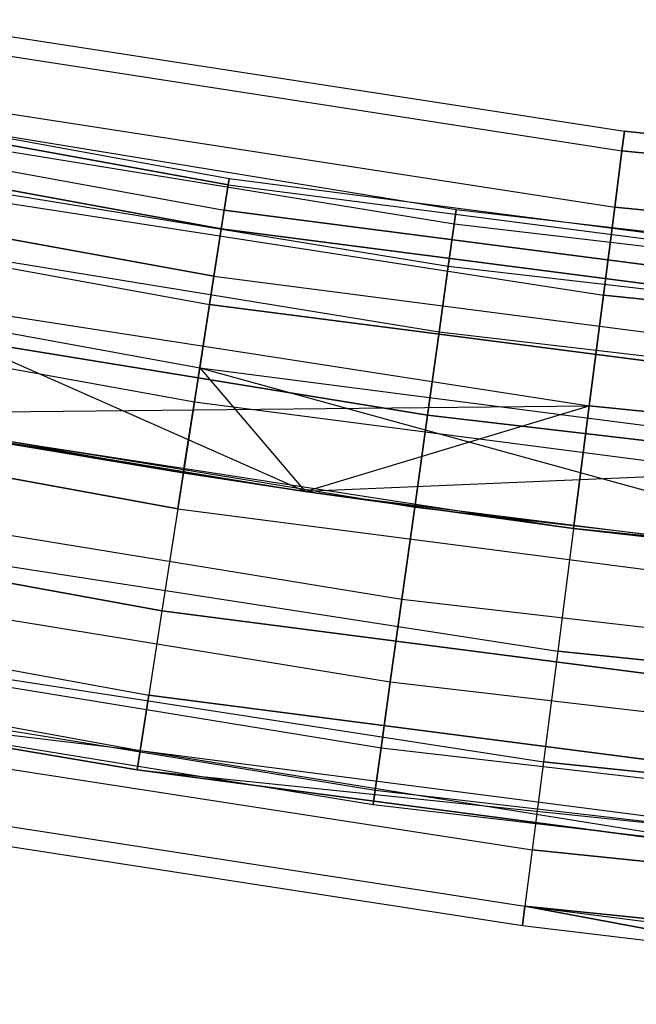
# Model space of a CAD drawing. Extents: x -135 to 135, y -135 to 135.
# Tile 88 of 207: x -12.13 to -9.05, y -75.28 to -70.36. Entities that reach past the tile are written whole.
import ezdxf

# ---------------------------------------------------------------- set-up
doc = ezdxf.new("R2010")
doc.units = 0
doc.header["$LTSCALE"] = 25.4
doc.layers.get('0').update_dxf_attribs({"linetype": 'CONTINUOUS'})

# ---------------------------------------------------------------- blocks, each defined once
blk = doc.blocks.new('SANTANA_BIURKO_A_PM_STL')
at = {"color": 0}
for p, q in [((-12.7155, -70.3603, 149), (-9.1063, -70.9177, 149)), ((-12.7155, -70.3603, 149), (-9.1063, -70.9177, 149)), ((-12.7155, -70.3603, 2), (-9.1063, -70.9177, 2)), ((-12.7155, -70.3603, 2), (-9.1063, -70.9177, 2)), ((-12.7329, -70.4566, 148.382), (-9.1187, -71.0148, 148.382)), ((-12.7329, -70.4566, 148.382), (-9.1187, -71.0148, 148.382)), ((-12.7329, -70.4566, 149.618), (-9.1187, -71.0148, 149.618)), ((-12.7329, -70.4566, 149.618), (-9.1187, -71.0148, 149.618)), ((-12.7329, -70.4566, 1.382), (-9.1187, -71.0148, 1.382)), ((-12.7329, -70.4566, 1.382), (-9.1187, -71.0148, 1.382)), ((-12.7329, -70.4566, 2.618), (-9.1187, -71.0148, 2.618)), ((-12.7329, -70.4566, 2.618), (-9.1187, -71.0148, 2.618)), ((-11.0868, -71.1854, 149.359), (-14.7367, -70.5203, 149.359)), ((-11.0868, -71.1854, 149.359), (-14.7367, -70.5203, 149.359)), ((-14.7367, -70.5203, 1.641), (-11.0868, -71.1854, 1.641)), ((-14.7367, -70.5203, 1.641), (-11.0868, -71.1854, 1.641)), ((-14.73, -70.4883, 148.8192), (-11.0818, -71.1531, 148.8192)), ((-14.73, -70.4883, 148.8192), (-11.0818, -71.1531, 148.8192)), ((-14.73, -70.4883, 2.1808), (-11.0818, -71.1531, 2.1808)), ((-14.73, -70.4883, 2.1808), (-11.0818, -71.1531, 2.1808)), ((-14.7629, -70.6458, 148.3029), (-11.1066, -71.3121, 148.3029)), ((-14.7629, -70.6458, 148.3029), (-11.1066, -71.3121, 148.3029)), ((-14.7629, -70.6458, 2.6971), (-11.1066, -71.3121, 2.6971)), ((-14.7629, -70.6458, 2.6971), (-11.1066, -71.3121, 2.6971)), ((-11.121, -71.4047, 149.8521), (-14.7821, -70.7375, 149.8521)), ((-11.121, -71.4047, 149.8521), (-14.7821, -70.7375, 149.8521)), ((-14.7821, -70.7375, 1.1479), (-11.121, -71.4047, 1.1479)), ((-14.7821, -70.7375, 1.1479), (-11.121, -71.4047, 1.1479)), ((-12.7834, -70.7361, 147.8244), (-9.1549, -71.2966, 147.8244)), ((-12.7834, -70.7361, 147.8244), (-9.1549, -71.2966, 147.8244)), ((-12.7834, -70.7361, 150.1756), (-9.1549, -71.2966, 150.1756)), ((-12.7834, -70.7361, 150.1756), (-9.1549, -71.2966, 150.1756)), ((-12.7834, -70.7361, 0.8244), (-9.1549, -71.2966, 0.8244)), ((-12.7834, -70.7361, 0.8244), (-9.1549, -71.2966, 0.8244)), ((-12.7834, -70.7361, 3.1756), (-9.1549, -71.2966, 3.1756)), ((-12.7834, -70.7361, 3.1756), (-9.1549, -71.2966, 3.1756)), ((-9.9473, -71.3096, 149), (-13.23, -70.7741, 149)), ((-9.9473, -71.3096, 149), (-13.23, -70.7741, 149)), ((-9.9473, -71.3096, 2), (-13.23, -70.7741, 2)), ((-9.9473, -71.3096, 2), (-13.23, -70.7741, 2)), ((-9.9574, -71.3823, 148.5365), (-13.2435, -70.8462, 148.5365)), ((-9.9574, -71.3823, 148.5365), (-13.2435, -70.8462, 148.5365)), ((-9.9574, -71.3823, 149.4635), (-13.2435, -70.8462, 149.4635)), ((-9.9574, -71.3823, 149.4635), (-13.2435, -70.8462, 149.4635)), ((-9.9574, -71.3823, 1.5365), (-13.2435, -70.8462, 1.5365)), ((-9.9574, -71.3823, 1.5365), (-13.2435, -70.8462, 1.5365)), ((-9.9574, -71.3823, 2.4635), (-13.2435, -70.8462, 2.4635)), ((-9.9574, -71.3823, 2.4635), (-13.2435, -70.8462, 2.4635)), ((-9.1063, -70.9177, 149), (-9.1187, -71.0148, 149.618)), ((-9.1187, -71.0148, 148.382), (-9.1063, -70.9177, 149)), ((-9.1187, -71.0148, 148.382), (-9.1063, -70.9177, 149)), ((-9.1063, -70.9177, 149), (-9.1187, -71.0148, 149.618)), ((-9.1063, -70.9177, 2), (-9.1187, -71.0148, 1.382)), ((-9.1187, -71.0148, 2.618), (-9.1063, -70.9177, 2)), ((-9.1063, -70.9177, 2), (-9.1187, -71.0148, 1.382)), ((-9.1187, -71.0148, 2.618), (-9.1063, -70.9177, 2)), ((-5.4733, -71.2902, 149), (-9.1063, -70.9177, 149)), ((-5.4733, -71.2902, 149), (-9.1063, -70.9177, 149)), ((-9.1063, -70.9177, 2), (-5.4733, -71.2902, 2)), ((-9.1063, -70.9177, 2), (-5.4733, -71.2902, 2)), ((-11.1579, -71.6416, 147.8772), (-14.8311, -70.9722, 147.8772)), ((-11.1579, -71.6416, 147.8772), (-14.8311, -70.9722, 147.8772)), ((-14.8311, -70.9722, 3.1228), (-11.1579, -71.6416, 3.1228)), ((-14.8311, -70.9722, 3.1228), (-11.1579, -71.6416, 3.1228)), ((-9.1187, -71.0148, 149.618), (-9.1549, -71.2966, 150.1756)), ((-9.1549, -71.2966, 147.8244), (-9.1187, -71.0148, 148.382)), ((-9.1549, -71.2966, 147.8244), (-9.1187, -71.0148, 148.382)), ((-9.1187, -71.0148, 149.618), (-9.1549, -71.2966, 150.1756)), ((-9.1187, -71.0148, 1.382), (-9.1549, -71.2966, 0.8244)), ((-9.1549, -71.2966, 3.1756), (-9.1187, -71.0148, 2.618)), ((-9.1187, -71.0148, 1.382), (-9.1549, -71.2966, 0.8244)), ((-9.1549, -71.2966, 3.1756), (-9.1187, -71.0148, 2.618)), ((-5.4808, -71.3878, 149.618), (-9.1187, -71.0148, 149.618)), ((-5.4808, -71.3878, 149.618), (-9.1187, -71.0148, 149.618)), ((-5.4808, -71.3878, 148.382), (-9.1187, -71.0148, 148.382)), ((-5.4808, -71.3878, 148.382), (-9.1187, -71.0148, 148.382)), ((-9.1187, -71.0148, 1.382), (-5.4808, -71.3878, 1.382)), ((-9.1187, -71.0148, 1.382), (-5.4808, -71.3878, 1.382)), ((-9.1187, -71.0148, 2.618), (-5.4808, -71.3878, 2.618)), ((-9.1187, -71.0148, 2.618), (-5.4808, -71.3878, 2.618)), ((-9.9868, -71.5933, 148.1183), (-13.2826, -71.0557, 148.1183)), ((-9.9868, -71.5933, 148.1183), (-13.2826, -71.0557, 148.1183)), ((-9.9868, -71.5933, 149.8817), (-13.2826, -71.0557, 149.8817)), ((-9.9868, -71.5933, 149.8817), (-13.2826, -71.0557, 149.8817)), ((-9.9868, -71.5933, 1.1183), (-13.2826, -71.0557, 1.1183)), ((-9.9868, -71.5933, 1.1183), (-13.2826, -71.0557, 1.1183)), ((-9.9868, -71.5933, 2.8817), (-13.2826, -71.0557, 2.8817)), ((-9.9868, -71.5933, 2.8817), (-13.2826, -71.0557, 2.8817)), ((-14.8603, -71.1118, 150.2345), (-11.1798, -71.7825, 150.2345)), ((-14.8603, -71.1118, 150.2345), (-11.1798, -71.7825, 150.2345)), ((-14.8603, -71.1118, 0.7655), (-11.1798, -71.7825, 0.7655)), ((-14.8603, -71.1118, 0.7655), (-11.1798, -71.7825, 0.7655)), ((-11.0818, -71.1531, 148.8192), (-11.1066, -71.3121, 148.3029)), ((-11.0818, -71.1531, 148.8192), (-11.1066, -71.3121, 148.3029)), ((-11.1066, -71.3121, 2.6971), (-11.0818, -71.1531, 2.1808)), ((-11.1066, -71.3121, 2.6971), (-11.0818, -71.1531, 2.1808)), ((-11.0868, -71.1854, 149.359), (-11.0818, -71.1531, 148.8192)), ((-11.0868, -71.1854, 149.359), (-11.0818, -71.1531, 148.8192)), ((-11.0818, -71.1531, 2.1808), (-11.0868, -71.1854, 1.641)), ((-11.0818, -71.1531, 2.1808), (-11.0868, -71.1854, 1.641)), ((-11.0818, -71.1531, 148.8192), (-7.4042, -71.6293, 148.8192)), ((-11.0818, -71.1531, 148.8192), (-7.4042, -71.6293, 148.8192)), ((-11.0818, -71.1531, 2.1808), (-7.4042, -71.6293, 2.1808)), ((-11.0818, -71.1531, 2.1808), (-7.4042, -71.6293, 2.1808)), ((-12.8621, -71.1716, 147.382), (-9.2113, -71.7355, 147.382)), ((-12.8621, -71.1716, 147.382), (-9.2113, -71.7355, 147.382)), ((-12.8621, -71.1716, 150.618), (-9.2113, -71.7355, 150.618)), ((-12.8621, -71.1716, 150.618), (-9.2113, -71.7355, 150.618)), ((-12.8621, -71.1716, 0.382), (-9.2113, -71.7355, 0.382)), ((-12.8621, -71.1716, 0.382), (-9.2113, -71.7355, 0.382)), ((-12.8621, -71.1716, 3.618), (-9.2113, -71.7355, 3.618)), ((-12.8621, -71.1716, 3.618), (-9.2113, -71.7355, 3.618)), ((-11.0868, -71.1854, 149.359), (-11.121, -71.4047, 149.8521)), ((-11.0868, -71.1854, 149.359), (-11.121, -71.4047, 149.8521)), ((-11.0868, -71.1854, 1.641), (-11.121, -71.4047, 1.1479)), ((-11.0868, -71.1854, 1.641), (-11.121, -71.4047, 1.1479)), ((-11.0868, -71.1854, 149.359), (-7.4076, -71.6618, 149.359)), ((-11.0868, -71.1854, 149.359), (-7.4076, -71.6618, 149.359)), ((-11.0868, -71.1854, 1.641), (-7.4076, -71.6618, 1.641)), ((-11.0868, -71.1854, 1.641), (-7.4076, -71.6618, 1.641)), ((-11.1579, -71.6416, 147.8772), (-11.1066, -71.3121, 148.3029)), ((-11.1579, -71.6416, 147.8772), (-11.1066, -71.3121, 148.3029)), ((-11.1579, -71.6416, 3.1228), (-11.1066, -71.3121, 2.6971)), ((-11.1579, -71.6416, 3.1228), (-11.1066, -71.3121, 2.6971)), ((-7.4208, -71.7893, 148.3029), (-11.1066, -71.3121, 148.3029)), ((-7.4208, -71.7893, 148.3029), (-11.1066, -71.3121, 148.3029)), ((-11.1066, -71.3121, 2.6971), (-7.4208, -71.7893, 2.6971)), ((-11.1066, -71.3121, 2.6971), (-7.4208, -71.7893, 2.6971)), ((-9.9574, -71.3823, 148.5365), (-9.9473, -71.3096, 149)), ((-9.9473, -71.3096, 149), (-9.9574, -71.3823, 149.4635)), ((-9.9574, -71.3823, 148.5365), (-9.9473, -71.3096, 149)), ((-9.9473, -71.3096, 149), (-9.9574, -71.3823, 149.4635)), ((-9.9574, -71.3823, 1.5365), (-9.9473, -71.3096, 2)), ((-9.9473, -71.3096, 2), (-9.9574, -71.3823, 2.4635)), ((-9.9574, -71.3823, 1.5365), (-9.9473, -71.3096, 2)), ((-9.9473, -71.3096, 2), (-9.9574, -71.3823, 2.4635)), ((-6.6433, -71.6929, 149), (-9.9473, -71.3096, 149)), ((-6.6433, -71.6929, 149), (-9.9473, -71.3096, 149)), ((-6.6433, -71.6929, 2), (-9.9473, -71.3096, 2)), ((-6.6433, -71.6929, 2), (-9.9473, -71.3096, 2)), ((-9.1549, -71.2966, 150.1756), (-9.2113, -71.7355, 150.618)), ((-9.2113, -71.7355, 147.382), (-9.1549, -71.2966, 147.8244)), ((-9.2113, -71.7355, 147.382), (-9.1549, -71.2966, 147.8244)), ((-9.1549, -71.2966, 150.1756), (-9.2113, -71.7355, 150.618)), ((-9.1549, -71.2966, 0.8244), (-9.2113, -71.7355, 0.382)), ((-9.2113, -71.7355, 3.618), (-9.1549, -71.2966, 3.1756)), ((-9.1549, -71.2966, 0.8244), (-9.2113, -71.7355, 0.382)), ((-9.2113, -71.7355, 3.618), (-9.1549, -71.2966, 3.1756)), ((-5.5025, -71.671, 150.1756), (-9.1549, -71.2966, 150.1756)), ((-5.5025, -71.671, 150.1756), (-9.1549, -71.2966, 150.1756)), ((-5.5025, -71.671, 147.8244), (-9.1549, -71.2966, 147.8244)), ((-5.5025, -71.671, 147.8244), (-9.1549, -71.2966, 147.8244)), ((-9.1549, -71.2966, 0.8244), (-5.5025, -71.671, 0.8244)), ((-9.1549, -71.2966, 0.8244), (-5.5025, -71.671, 0.8244)), ((-9.1549, -71.2966, 3.1756), (-5.5025, -71.671, 3.1756)), ((-9.1549, -71.2966, 3.1756), (-5.5025, -71.671, 3.1756)), ((-10.0327, -71.9219, 150.2135), (-13.3436, -71.3819, 150.2135)), ((-10.0327, -71.9219, 147.7865), (-13.3436, -71.3819, 147.7865)), ((-10.0327, -71.9219, 147.7865), (-13.3436, -71.3819, 147.7865)), ((-10.0327, -71.9219, 150.2135), (-13.3436, -71.3819, 150.2135)), ((-10.0327, -71.9219, 3.2135), (-13.3436, -71.3819, 3.2135)), ((-10.0327, -71.9219, 0.7865), (-13.3436, -71.3819, 0.7865)), ((-10.0327, -71.9219, 0.7865), (-13.3436, -71.3819, 0.7865)), ((-10.0327, -71.9219, 3.2135), (-13.3436, -71.3819, 3.2135)), ((-11.121, -71.4047, 149.8521), (-11.1798, -71.7825, 150.2345)), ((-11.121, -71.4047, 149.8521), (-11.1798, -71.7825, 150.2345)), ((-11.121, -71.4047, 1.1479), (-11.1798, -71.7825, 0.7655)), ((-11.121, -71.4047, 1.1479), (-11.1798, -71.7825, 0.7655)), ((-7.4304, -71.8825, 149.8521), (-11.121, -71.4047, 149.8521)), ((-7.4304, -71.8825, 149.8521), (-11.121, -71.4047, 149.8521)), ((-11.121, -71.4047, 1.1479), (-7.4304, -71.8825, 1.1479)), ((-11.121, -71.4047, 1.1479), (-7.4304, -71.8825, 1.1479)), ((-9.9868, -71.5933, 148.1183), (-9.9574, -71.3823, 148.5365)), ((-9.9868, -71.5933, 148.1183), (-9.9574, -71.3823, 148.5365)), ((-9.9574, -71.3823, 149.4635), (-9.9868, -71.5933, 149.8817)), ((-9.9574, -71.3823, 149.4635), (-9.9868, -71.5933, 149.8817)), ((-9.9868, -71.5933, 1.1183), (-9.9574, -71.3823, 1.5365)), ((-9.9868, -71.5933, 1.1183), (-9.9574, -71.3823, 1.5365)), ((-9.9574, -71.3823, 2.4635), (-9.9868, -71.5933, 2.8817)), ((-9.9574, -71.3823, 2.4635), (-9.9868, -71.5933, 2.8817)), ((-6.6501, -71.766, 148.5365), (-9.9574, -71.3823, 148.5365)), ((-6.6501, -71.766, 148.5365), (-9.9574, -71.3823, 148.5365)), ((-6.6501, -71.766, 149.4635), (-9.9574, -71.3823, 149.4635)), ((-6.6501, -71.766, 149.4635), (-9.9574, -71.3823, 149.4635)), ((-6.6501, -71.766, 1.5365), (-9.9574, -71.3823, 1.5365)), ((-6.6501, -71.766, 1.5365), (-9.9574, -71.3823, 1.5365)), ((-6.6501, -71.766, 2.4635), (-9.9574, -71.3823, 2.4635)), ((-6.6501, -71.766, 2.4635), (-9.9574, -71.3823, 2.4635)), ((-14.9258, -71.4252, 147.5975), (-11.2291, -72.0989, 147.5975)), ((-14.9258, -71.4252, 147.5975), (-11.2291, -72.0989, 147.5975)), ((-14.9258, -71.4252, 3.4025), (-11.2291, -72.0989, 3.4025)), ((-14.9258, -71.4252, 3.4025), (-11.2291, -72.0989, 3.4025)), ((-14.9611, -71.5945, 150.4564), (-11.2557, -72.2698, 150.4564)), ((-14.9611, -71.5945, 150.4564), (-11.2557, -72.2698, 150.4564)), ((-14.9611, -71.5945, 0.5436), (-11.2557, -72.2698, 0.5436)), ((-14.9611, -71.5945, 0.5436), (-11.2557, -72.2698, 0.5436)), ((-10.0327, -71.9219, 147.7865), (-9.9868, -71.5933, 148.1183)), ((-10.0327, -71.9219, 147.7865), (-9.9868, -71.5933, 148.1183)), ((-9.9868, -71.5933, 149.8817), (-10.0327, -71.9219, 150.2135)), ((-9.9868, -71.5933, 149.8817), (-10.0327, -71.9219, 150.2135)), ((-10.0327, -71.9219, 0.7865), (-9.9868, -71.5933, 1.1183)), ((-10.0327, -71.9219, 0.7865), (-9.9868, -71.5933, 1.1183)), ((-9.9868, -71.5933, 2.8817), (-10.0327, -71.9219, 3.2135)), ((-9.9868, -71.5933, 2.8817), (-10.0327, -71.9219, 3.2135)), ((-6.6698, -71.9781, 148.1183), (-9.9868, -71.5933, 148.1183)), ((-6.6698, -71.9781, 148.1183), (-9.9868, -71.5933, 148.1183)), ((-6.6698, -71.9781, 149.8817), (-9.9868, -71.5933, 149.8817)), ((-6.6698, -71.9781, 149.8817), (-9.9868, -71.5933, 149.8817)), ((-6.6698, -71.9781, 1.1183), (-9.9868, -71.5933, 1.1183)), ((-6.6698, -71.9781, 1.1183), (-9.9868, -71.5933, 1.1183)), ((-6.6698, -71.9781, 2.8817), (-9.9868, -71.5933, 2.8817)), ((-6.6698, -71.9781, 2.8817), (-9.9868, -71.5933, 2.8817)), ((-11.1579, -71.6416, 147.8772), (-11.2291, -72.0989, 147.5975)), ((-11.1579, -71.6416, 147.8772), (-11.2291, -72.0989, 147.5975)), ((-11.2291, -72.0989, 3.4025), (-11.1579, -71.6416, 3.1228)), ((-11.2291, -72.0989, 3.4025), (-11.1579, -71.6416, 3.1228)), ((-11.1579, -71.6416, 147.8772), (-7.4551, -72.121, 147.8772)), ((-11.1579, -71.6416, 147.8772), (-7.4551, -72.121, 147.8772)), ((-11.1579, -71.6416, 3.1228), (-7.4551, -72.121, 3.1228)), ((-11.1579, -71.6416, 3.1228), (-7.4551, -72.121, 3.1228)), ((-10.7017, -72.7167, 147), (-12.9612, -71.7202, 147.0979)), ((-12.9612, -71.7202, 147.0979), (-9.2823, -72.2885, 147.0979)), ((-12.9612, -71.7202, 147.0979), (-9.2823, -72.2885, 147.0979)), ((-12.9612, -71.7202, 150.9021), (-9.2823, -72.2885, 150.9021)), ((-12.9612, -71.7202, 150.9021), (-9.2823, -72.2885, 150.9021)), ((-10.7017, -72.7167, 147), (-12.9612, -71.7202, 147.0979)), ((-12.9612, -71.7202, 0.0979), (-9.2823, -72.2885, 0.0979)), ((-12.9612, -71.7202, 0.0979), (-9.2823, -72.2885, 0.0979)), ((-12.9612, -71.7202, 3.9021), (-9.2823, -72.2885, 3.9021)), ((-12.9612, -71.7202, 3.9021), (-9.2823, -72.2885, 3.9021)), ((-9.2113, -71.7355, 150.618), (-9.2823, -72.2885, 150.9021)), ((-9.2823, -72.2885, 147.0979), (-9.2113, -71.7355, 147.382)), ((-9.2823, -72.2885, 147.0979), (-9.2113, -71.7355, 147.382)), ((-9.2113, -71.7355, 150.618), (-9.2823, -72.2885, 150.9021)), ((-9.2113, -71.7355, 0.382), (-9.2823, -72.2885, 0.0979)), ((-9.2823, -72.2885, 3.9021), (-9.2113, -71.7355, 3.618)), ((-9.2113, -71.7355, 0.382), (-9.2823, -72.2885, 0.0979)), ((-9.2823, -72.2885, 3.9021), (-9.2113, -71.7355, 3.618)), ((-5.5364, -72.1122, 150.618), (-9.2113, -71.7355, 150.618)), ((-5.5364, -72.1122, 150.618), (-9.2113, -71.7355, 150.618)), ((-5.5364, -72.1122, 147.382), (-9.2113, -71.7355, 147.382)), ((-5.5364, -72.1122, 147.382), (-9.2113, -71.7355, 147.382)), ((-9.2113, -71.7355, 0.382), (-5.5364, -72.1122, 0.382)), ((-9.2113, -71.7355, 0.382), (-5.5364, -72.1122, 0.382)), ((-9.2113, -71.7355, 3.618), (-5.5364, -72.1122, 3.618)), ((-9.2113, -71.7355, 3.618), (-5.5364, -72.1122, 3.618)), ((-13.4204, -71.7929, 150.4266), (-10.0905, -72.3361, 150.4266)), ((-13.4204, -71.7929, 150.4266), (-10.0905, -72.3361, 150.4266)), ((-10.0905, -72.3361, 147.5734), (-13.4204, -71.7929, 147.5734)), ((-10.0905, -72.3361, 147.5734), (-13.4204, -71.7929, 147.5734)), ((-13.4204, -71.7929, 3.4266), (-10.0905, -72.3361, 3.4266)), ((-13.4204, -71.7929, 3.4266), (-10.0905, -72.3361, 3.4266)), ((-10.0905, -72.3361, 0.5734), (-13.4204, -71.7929, 0.5734)), ((-10.0905, -72.3361, 0.5734), (-13.4204, -71.7929, 0.5734)), ((-11.2557, -72.2698, 150.4564), (-11.1798, -71.7825, 150.2345)), ((-11.2557, -72.2698, 150.4564), (-11.1798, -71.7825, 150.2345)), ((-11.1798, -71.7825, 0.7655), (-11.2557, -72.2698, 0.5436)), ((-11.1798, -71.7825, 0.7655), (-11.2557, -72.2698, 0.5436)), ((-7.4697, -72.2629, 150.2345), (-11.1798, -71.7825, 150.2345)), ((-7.4697, -72.2629, 150.2345), (-11.1798, -71.7825, 150.2345)), ((-11.1798, -71.7825, 0.7655), (-7.4697, -72.2629, 0.7655)), ((-11.1798, -71.7825, 0.7655), (-7.4697, -72.2629, 0.7655)), ((-15.0346, -71.9459, 147.5), (-11.311, -72.6245, 147.5)), ((-15.0346, -71.9459, 147.5), (-11.311, -72.6245, 147.5)), ((-15.0346, -71.9459, 3.5), (-11.311, -72.6245, 3.5)), ((-15.0346, -71.9459, 3.5), (-11.311, -72.6245, 3.5)), ((-10.0327, -71.9219, 150.2135), (-10.0905, -72.3361, 150.4266)), ((-10.0905, -72.3361, 147.5734), (-10.0327, -71.9219, 147.7865)), ((-10.0905, -72.3361, 147.5734), (-10.0327, -71.9219, 147.7865)), ((-10.0327, -71.9219, 150.2135), (-10.0905, -72.3361, 150.4266)), ((-10.0327, -71.9219, 3.2135), (-10.0905, -72.3361, 3.4266)), ((-10.0905, -72.3361, 0.5734), (-10.0327, -71.9219, 0.7865)), ((-10.0905, -72.3361, 0.5734), (-10.0327, -71.9219, 0.7865)), ((-10.0327, -71.9219, 3.2135), (-10.0905, -72.3361, 3.4266)), ((-6.7004, -72.3085, 147.7865), (-10.0327, -71.9219, 147.7865)), ((-6.7004, -72.3085, 147.7865), (-10.0327, -71.9219, 147.7865)), ((-6.7004, -72.3085, 150.2135), (-10.0327, -71.9219, 150.2135)), ((-6.7004, -72.3085, 150.2135), (-10.0327, -71.9219, 150.2135)), ((-6.7004, -72.3085, 0.7865), (-10.0327, -71.9219, 0.7865)), ((-6.7004, -72.3085, 0.7865), (-10.0327, -71.9219, 0.7865)), ((-6.7004, -72.3085, 3.2135), (-10.0327, -71.9219, 3.2135)), ((-6.7004, -72.3085, 3.2135), (-10.0327, -71.9219, 3.2135)), ((-11.311, -72.6245, 147.5), (-11.2291, -72.0989, 147.5975)), ((-11.311, -72.6245, 147.5), (-11.2291, -72.0989, 147.5975)), ((-11.311, -72.6245, 3.5), (-11.2291, -72.0989, 3.4025)), ((-11.311, -72.6245, 3.5), (-11.2291, -72.0989, 3.4025)), ((-11.2291, -72.0989, 147.5975), (-7.5027, -72.5814, 147.5975)), ((-11.2291, -72.0989, 147.5975), (-7.5027, -72.5814, 147.5975)), ((-11.2291, -72.0989, 147.5975), (-10.7017, -72.7167, 147.5)), ((-11.2291, -72.0989, 147.5975), (-10.7017, -72.7167, 147.5)), ((-11.2291, -72.0989, 3.4025), (-10.7017, -72.7167, 3.5)), ((-11.2291, -72.0989, 3.4025), (-10.7017, -72.7167, 3.5)), ((-11.2291, -72.0989, 3.4025), (-7.5573, -73.1104, 3.5)), ((-11.2291, -72.0989, 3.4025), (-7.5573, -73.1104, 3.5)), ((-11.2291, -72.0989, 3.4025), (-7.5027, -72.5814, 3.4025)), ((-11.2291, -72.0989, 3.4025), (-7.5027, -72.5814, 3.4025)), ((-11.3388, -72.8031, 150.4891), (-15.0716, -72.1229, 150.4891)), ((-11.3388, -72.8031, 150.4891), (-15.0716, -72.1229, 150.4891)), ((-15.0716, -72.1229, 0.5109), (-11.3388, -72.8031, 0.5109)), ((-15.0716, -72.1229, 0.5109), (-11.3388, -72.8031, 0.5109)), ((-13.5056, -72.2485, 150.5), (-10.1545, -72.7952, 150.5)), ((-13.5056, -72.2485, 150.5), (-10.1545, -72.7952, 150.5)), ((-13.5056, -72.2485, 147.5), (-10.1545, -72.7952, 147.5)), ((-13.5056, -72.2485, 147.5), (-10.1545, -72.7952, 147.5)), ((-13.5056, -72.2485, 3.5), (-10.1545, -72.7952, 3.5)), ((-13.5056, -72.2485, 3.5), (-10.1545, -72.7952, 3.5)), ((-13.5056, -72.2485, 0.5), (-10.1545, -72.7952, 0.5)), ((-13.5056, -72.2485, 0.5), (-10.1545, -72.7952, 0.5)), ((-13.0712, -72.3284, 4), (-9.2823, -72.2885, 3.9021)), ((-13.0712, -72.3284, 4), (-9.2823, -72.2885, 3.9021)), ((-11.3388, -72.8031, 150.4891), (-11.2557, -72.2698, 150.4564)), ((-11.3388, -72.8031, 150.4891), (-11.2557, -72.2698, 150.4564)), ((-11.2557, -72.2698, 0.5436), (-11.3388, -72.8031, 0.5109)), ((-11.2557, -72.2698, 0.5436), (-11.3388, -72.8031, 0.5109)), ((-11.2557, -72.2698, 150.4564), (-7.5204, -72.7534, 150.4564)), ((-11.2557, -72.2698, 150.4564), (-7.5204, -72.7534, 150.4564)), ((-11.2557, -72.2698, 0.5436), (-7.5204, -72.7534, 0.5436)), ((-11.2557, -72.2698, 0.5436), (-7.5204, -72.7534, 0.5436)), ((-10.7017, -72.7167, 147), (-9.2823, -72.2885, 147.0979)), ((-10.7017, -72.7167, 147), (-9.2823, -72.2885, 147.0979)), ((-10.7017, -72.7167, 4), (-9.2823, -72.2885, 3.9021)), ((-10.7017, -72.7167, 4), (-9.2823, -72.2885, 3.9021)), ((-9.2823, -72.2885, 150.9021), (-9.361, -72.9015, 151)), ((-9.361, -72.9015, 147), (-9.2823, -72.2885, 147.0979)), ((-9.361, -72.9015, 147), (-9.2823, -72.2885, 147.0979)), ((-9.2823, -72.2885, 150.9021), (-9.361, -72.9015, 151)), ((-9.2823, -72.2885, 0.0979), (-9.361, -72.9015, 0)), ((-9.2823, -72.2885, 0.0979), (-9.361, -72.9015, 0)), ((-9.2823, -72.2885, 3.9021), (-9.361, -72.9015, 4)), ((-9.2823, -72.2885, 3.9021), (-9.361, -72.9015, 4)), ((-5.5791, -72.6681, 150.9021), (-9.2823, -72.2885, 150.9021)), ((-5.5791, -72.6681, 150.9021), (-9.2823, -72.2885, 150.9021)), ((-5.5791, -72.6681, 147.0979), (-9.2823, -72.2885, 147.0979)), ((-5.5791, -72.6681, 147.0979), (-9.2823, -72.2885, 147.0979)), ((-9.2823, -72.2885, 0.0979), (-5.5791, -72.6681, 0.0979)), ((-9.2823, -72.2885, 0.0979), (-5.5791, -72.6681, 0.0979)), ((-9.2823, -72.2885, 3.9021), (-5.5791, -72.6681, 3.9021)), ((-9.2823, -72.2885, 3.9021), (-5.5791, -72.6681, 3.9021)), ((-11.311, -72.6245, 147.5), (-13.0712, -72.3284, 147)), ((-13.0712, -72.3284, 147), (-10.7017, -72.7167, 147)), ((-11.311, -72.6245, 147.5), (-13.0712, -72.3284, 147)), ((-13.0712, -72.3284, 151), (-9.361, -72.9015, 151)), ((-13.0712, -72.3284, 151), (-9.361, -72.9015, 151)), ((-13.0712, -72.3284, 147), (-10.7017, -72.7167, 147)), ((-13.0712, -72.3284, 0), (-9.361, -72.9015, 0)), ((-13.0712, -72.3284, 0), (-9.361, -72.9015, 0)), ((-13.0712, -72.3284, 4), (-10.7017, -72.7167, 4)), ((-13.0712, -72.3284, 4), (-10.7017, -72.7167, 4)), ((-13.0712, -72.3284, 4), (-11.311, -72.6245, 3.5)), ((-13.0712, -72.3284, 4), (-11.311, -72.6245, 3.5)), ((-10.1545, -72.7952, 150.5), (-10.0905, -72.3361, 150.4266)), ((-10.1545, -72.7952, 150.5), (-10.0905, -72.3361, 150.4266)), ((-10.0905, -72.3361, 147.5734), (-10.1545, -72.7952, 147.5)), ((-10.0905, -72.3361, 147.5734), (-10.1545, -72.7952, 147.5)), ((-10.1545, -72.7952, 3.5), (-10.0905, -72.3361, 3.4266)), ((-10.1545, -72.7952, 3.5), (-10.0905, -72.3361, 3.4266)), ((-10.0905, -72.3361, 0.5734), (-10.1545, -72.7952, 0.5)), ((-10.0905, -72.3361, 0.5734), (-10.1545, -72.7952, 0.5)), ((-6.739, -72.7249, 150.4266), (-10.0905, -72.3361, 150.4266)), ((-10.0905, -72.3361, 147.5734), (-6.739, -72.7249, 147.5734)), ((-10.0905, -72.3361, 147.5734), (-6.739, -72.7249, 147.5734)), ((-6.739, -72.7249, 150.4266), (-10.0905, -72.3361, 150.4266)), ((-6.739, -72.7249, 3.4266), (-10.0905, -72.3361, 3.4266)), ((-10.0905, -72.3361, 0.5734), (-6.739, -72.7249, 0.5734)), ((-10.0905, -72.3361, 0.5734), (-6.739, -72.7249, 0.5734)), ((-6.739, -72.7249, 3.4266), (-10.0905, -72.3361, 3.4266)), ((-7.5027, -72.5814, 147.5975), (-10.7017, -72.7167, 147.5)), ((-7.5027, -72.5814, 147.5975), (-10.7017, -72.7167, 147.5)), ((-11.4182, -73.3132, 150.3282), (-15.1772, -72.6282, 150.3282)), ((-11.4182, -73.3132, 150.3282), (-15.1772, -72.6282, 150.3282)), ((-15.1772, -72.6282, 0.6718), (-11.4182, -73.3132, 0.6718)), ((-15.1772, -72.6282, 0.6718), (-11.4182, -73.3132, 0.6718)), ((-11.311, -72.6245, 147.5), (-10.7017, -72.7167, 147.5)), ((-11.311, -72.6245, 147.5), (-10.7017, -72.7167, 147.5)), ((-11.311, -72.6245, 147.5), (-10.7017, -72.7167, 147)), ((-11.311, -72.6245, 147.5), (-10.7017, -72.7167, 147)), ((-10.7017, -72.7167, 4), (-11.311, -72.6245, 3.5)), ((-11.311, -72.6245, 3.5), (-10.7017, -72.7167, 3.5)), ((-10.7017, -72.7167, 4), (-11.311, -72.6245, 3.5)), ((-11.311, -72.6245, 3.5), (-10.7017, -72.7167, 3.5)), ((-13.5908, -72.7042, 150.4266), (-10.2185, -73.2542, 150.4266)), ((-13.5908, -72.7042, 150.4266), (-10.2185, -73.2542, 150.4266)), ((-13.5908, -72.7042, 147.5734), (-10.2185, -73.2542, 147.5734)), ((-13.5908, -72.7042, 147.5734), (-10.2185, -73.2542, 147.5734)), ((-13.5908, -72.7042, 3.4266), (-10.2185, -73.2542, 3.4266)), ((-13.5908, -72.7042, 3.4266), (-10.2185, -73.2542, 3.4266)), ((-13.5908, -72.7042, 0.5734), (-10.2185, -73.2542, 0.5734)), ((-13.5908, -72.7042, 0.5734), (-10.2185, -73.2542, 0.5734)), ((-10.7017, -72.7167, 147.5), (-7.5573, -73.1104, 147.5)), ((-10.7017, -72.7167, 147.5), (-7.5573, -73.1104, 147.5)), ((-10.7017, -72.7167, 147.5), (-9.361, -72.9015, 147)), ((-10.7017, -72.7167, 147.5), (-9.361, -72.9015, 147)), ((-10.7017, -72.7167, 147.5), (-10.7017, -72.7167, 147)), ((-10.7017, -72.7167, 147), (-9.361, -72.9015, 147)), ((-10.7017, -72.7167, 147.5), (-10.7017, -72.7167, 147)), ((-10.7017, -72.7167, 147), (-9.361, -72.9015, 147)), ((-10.7017, -72.7167, 4), (-9.361, -72.9015, 4)), ((-9.361, -72.9015, 4), (-10.7017, -72.7167, 3.5)), ((-10.7017, -72.7167, 3.5), (-7.5573, -73.1104, 3.5)), ((-9.361, -72.9015, 4), (-10.7017, -72.7167, 3.5)), ((-10.7017, -72.7167, 4), (-9.361, -72.9015, 4)), ((-10.7017, -72.7167, 4), (-10.7017, -72.7167, 3.5)), ((-10.7017, -72.7167, 4), (-10.7017, -72.7167, 3.5)), ((-10.7017, -72.7167, 3.5), (-7.5573, -73.1104, 3.5)), ((-11.3388, -72.8031, 150.4891), (-11.4182, -73.3132, 150.3282)), ((-11.3388, -72.8031, 150.4891), (-11.4182, -73.3132, 150.3282)), ((-11.3388, -72.8031, 0.5109), (-11.4182, -73.3132, 0.6718)), ((-11.3388, -72.8031, 0.5109), (-11.4182, -73.3132, 0.6718)), ((-11.3388, -72.8031, 150.4891), (-7.5759, -73.2903, 150.4891)), ((-11.3388, -72.8031, 150.4891), (-7.5759, -73.2903, 150.4891)), ((-11.3388, -72.8031, 0.5109), (-7.5759, -73.2903, 0.5109)), ((-11.3388, -72.8031, 0.5109), (-7.5759, -73.2903, 0.5109)), ((-10.2185, -73.2542, 150.4266), (-10.1545, -72.7952, 150.5)), ((-10.2185, -73.2542, 150.4266), (-10.1545, -72.7952, 150.5)), ((-10.1545, -72.7952, 147.5), (-10.2185, -73.2542, 147.5734)), ((-10.1545, -72.7952, 147.5), (-10.2185, -73.2542, 147.5734)), ((-10.2185, -73.2542, 3.4266), (-10.1545, -72.7952, 3.5)), ((-10.2185, -73.2542, 3.4266), (-10.1545, -72.7952, 3.5)), ((-10.1545, -72.7952, 0.5), (-10.2185, -73.2542, 0.5734)), ((-10.1545, -72.7952, 0.5), (-10.2185, -73.2542, 0.5734)), ((-10.1545, -72.7952, 150.5), (-6.7817, -73.1865, 150.5)), ((-10.1545, -72.7952, 150.5), (-6.7817, -73.1865, 150.5)), ((-10.1545, -72.7952, 147.5), (-6.7817, -73.1865, 147.5)), ((-10.1545, -72.7952, 147.5), (-6.7817, -73.1865, 147.5)), ((-10.1545, -72.7952, 3.5), (-6.7817, -73.1865, 3.5)), ((-10.1545, -72.7952, 3.5), (-6.7817, -73.1865, 3.5)), ((-10.1545, -72.7952, 0.5), (-6.7817, -73.1865, 0.5)), ((-10.1545, -72.7952, 0.5), (-6.7817, -73.1865, 0.5)), ((-13.1811, -72.9366, 150.9021), (-9.4397, -73.5145, 150.9021)), ((-13.1811, -72.9366, 150.9021), (-9.4397, -73.5145, 150.9021)), ((-13.1811, -72.9366, 0.0979), (-9.4397, -73.5145, 0.0979)), ((-13.1811, -72.9366, 0.0979), (-9.4397, -73.5145, 0.0979)), ((-9.361, -72.9015, 151), (-9.4397, -73.5145, 150.9021)), ((-9.361, -72.9015, 151), (-9.4397, -73.5145, 150.9021)), ((-9.361, -72.9015, 0), (-9.4397, -73.5145, 0.0979)), ((-9.361, -72.9015, 0), (-9.4397, -73.5145, 0.0979)), ((-7.5573, -73.1104, 147.5), (-9.361, -72.9015, 147)), ((-9.361, -72.9015, 147), (-5.6264, -73.2843, 147)), ((-7.5573, -73.1104, 147.5), (-9.361, -72.9015, 147)), ((-5.6264, -73.2843, 151), (-9.361, -72.9015, 151)), ((-5.6264, -73.2843, 151), (-9.361, -72.9015, 151)), ((-9.361, -72.9015, 147), (-5.6264, -73.2843, 147)), ((-9.361, -72.9015, 0), (-5.6264, -73.2843, 0)), ((-9.361, -72.9015, 0), (-5.6264, -73.2843, 0)), ((-9.361, -72.9015, 4), (-5.6264, -73.2843, 4)), ((-9.361, -72.9015, 4), (-5.6264, -73.2843, 4)), ((-9.361, -72.9015, 4), (-7.5573, -73.1104, 3.5)), ((-9.361, -72.9015, 4), (-7.5573, -73.1104, 3.5)), ((-15.2642, -73.0449, 149.9947), (-11.4837, -73.7338, 149.9947)), ((-15.2642, -73.0449, 149.9947), (-11.4837, -73.7338, 149.9947)), ((-15.2642, -73.0449, 1.0053), (-11.4837, -73.7338, 1.0053)), ((-15.2642, -73.0449, 1.0053), (-11.4837, -73.7338, 1.0053)), ((-13.6676, -73.1152, 150.2135), (-10.2763, -73.6684, 150.2135)), ((-13.6676, -73.1152, 150.2135), (-10.2763, -73.6684, 150.2135)), ((-13.6676, -73.1152, 147.7865), (-10.2763, -73.6684, 147.7865)), ((-13.6676, -73.1152, 147.7865), (-10.2763, -73.6684, 147.7865)), ((-13.6676, -73.1152, 3.2135), (-10.2763, -73.6684, 3.2135)), ((-13.6676, -73.1152, 3.2135), (-10.2763, -73.6684, 3.2135)), ((-13.6676, -73.1152, 0.7865), (-10.2763, -73.6684, 0.7865)), ((-13.6676, -73.1152, 0.7865), (-10.2763, -73.6684, 0.7865)), ((-10.2763, -73.6684, 150.2135), (-10.2185, -73.2542, 150.4266)), ((-10.2763, -73.6684, 150.2135), (-10.2185, -73.2542, 150.4266)), ((-10.2185, -73.2542, 147.5734), (-10.2763, -73.6684, 147.7865)), ((-10.2185, -73.2542, 147.5734), (-10.2763, -73.6684, 147.7865)), ((-10.2763, -73.6684, 3.2135), (-10.2185, -73.2542, 3.4266)), ((-10.2763, -73.6684, 3.2135), (-10.2185, -73.2542, 3.4266)), ((-10.2185, -73.2542, 0.5734), (-10.2763, -73.6684, 0.7865)), ((-10.2185, -73.2542, 0.5734), (-10.2763, -73.6684, 0.7865)), ((-10.2185, -73.2542, 150.4266), (-6.8245, -73.648, 150.4266)), ((-10.2185, -73.2542, 150.4266), (-6.8245, -73.648, 150.4266)), ((-10.2185, -73.2542, 147.5734), (-6.8245, -73.648, 147.5734)), ((-10.2185, -73.2542, 147.5734), (-6.8245, -73.648, 147.5734)), ((-10.2185, -73.2542, 3.4266), (-6.8245, -73.648, 3.4266)), ((-10.2185, -73.2542, 3.4266), (-6.8245, -73.648, 3.4266)), ((-10.2185, -73.2542, 0.5734), (-6.8245, -73.648, 0.5734)), ((-10.2185, -73.2542, 0.5734), (-6.8245, -73.648, 0.5734)), ((-15.3215, -73.3188, 149.5319), (-11.5268, -74.0103, 149.5319)), ((-15.3215, -73.3188, 149.5319), (-11.5268, -74.0103, 149.5319)), ((-15.3215, -73.3188, 1.4681), (-11.5268, -74.0103, 1.4681)), ((-15.3215, -73.3188, 1.4681), (-11.5268, -74.0103, 1.4681)), ((-11.4182, -73.3132, 150.3282), (-11.4837, -73.7338, 149.9947)), ((-11.4182, -73.3132, 150.3282), (-11.4837, -73.7338, 149.9947)), ((-11.4182, -73.3132, 0.6718), (-11.4837, -73.7338, 1.0053)), ((-11.4182, -73.3132, 0.6718), (-11.4837, -73.7338, 1.0053)), ((-7.629, -73.8038, 150.3282), (-11.4182, -73.3132, 150.3282)), ((-7.629, -73.8038, 150.3282), (-11.4182, -73.3132, 150.3282)), ((-11.4182, -73.3132, 0.6718), (-7.629, -73.8038, 0.6718)), ((-11.4182, -73.3132, 0.6718), (-7.629, -73.8038, 0.6718)), ((-13.7286, -73.4414, 149.8817), (-10.3221, -73.9971, 149.8817)), ((-13.7286, -73.4414, 149.8817), (-10.3221, -73.9971, 149.8817)), ((-13.7286, -73.4414, 148.1183), (-10.3221, -73.9971, 148.1183)), ((-13.7286, -73.4414, 148.1183), (-10.3221, -73.9971, 148.1183)), ((-13.7286, -73.4414, 2.8817), (-10.3221, -73.9971, 2.8817)), ((-13.7286, -73.4414, 2.8817), (-10.3221, -73.9971, 2.8817)), ((-13.7286, -73.4414, 1.1183), (-10.3221, -73.9971, 1.1183)), ((-13.7286, -73.4414, 1.1183), (-10.3221, -73.9971, 1.1183)), ((-13.2802, -73.4852, 150.618), (-9.5107, -74.0675, 150.618)), ((-13.2802, -73.4852, 150.618), (-9.5107, -74.0675, 150.618)), ((-13.2802, -73.4852, 0.382), (-9.5107, -74.0675, 0.382)), ((-13.2802, -73.4852, 0.382), (-9.5107, -74.0675, 0.382)), ((-9.4397, -73.5145, 150.9021), (-9.5107, -74.0675, 150.618)), ((-9.4397, -73.5145, 150.9021), (-9.5107, -74.0675, 150.618)), ((-9.4397, -73.5145, 0.0979), (-9.5107, -74.0675, 0.382)), ((-9.4397, -73.5145, 0.0979), (-9.5107, -74.0675, 0.382)), ((-5.6737, -73.9006, 150.9021), (-9.4397, -73.5145, 150.9021)), ((-5.6737, -73.9006, 150.9021), (-9.4397, -73.5145, 150.9021)), ((-9.4397, -73.5145, 0.0979), (-5.6737, -73.9006, 0.0979)), ((-9.4397, -73.5145, 0.0979), (-5.6737, -73.9006, 0.0979)), ((-13.7677, -73.6508, 149.4635), (-10.3516, -74.2081, 149.4635)), ((-13.7677, -73.6508, 149.4635), (-10.3516, -74.2081, 149.4635)), ((-13.7677, -73.6508, 148.5365), (-10.3516, -74.2081, 148.5365)), ((-13.7677, -73.6508, 148.5365), (-10.3516, -74.2081, 148.5365)), ((-13.7677, -73.6508, 2.4635), (-10.3516, -74.2081, 2.4635)), ((-13.7677, -73.6508, 2.4635), (-10.3516, -74.2081, 2.4635)), ((-13.7677, -73.6508, 1.5365), (-10.3516, -74.2081, 1.5365)), ((-13.7677, -73.6508, 1.5365), (-10.3516, -74.2081, 1.5365)), ((-10.3221, -73.9971, 149.8817), (-10.2763, -73.6684, 150.2135)), ((-10.3221, -73.9971, 149.8817), (-10.2763, -73.6684, 150.2135)), ((-10.2763, -73.6684, 147.7865), (-10.3221, -73.9971, 148.1183)), ((-10.2763, -73.6684, 147.7865), (-10.3221, -73.9971, 148.1183)), ((-10.3221, -73.9971, 2.8817), (-10.2763, -73.6684, 3.2135)), ((-10.3221, -73.9971, 2.8817), (-10.2763, -73.6684, 3.2135)), ((-10.2763, -73.6684, 0.7865), (-10.3221, -73.9971, 1.1183)), ((-10.2763, -73.6684, 0.7865), (-10.3221, -73.9971, 1.1183)), ((-10.2763, -73.6684, 150.2135), (-6.8631, -74.0644, 150.2135)), ((-10.2763, -73.6684, 150.2135), (-6.8631, -74.0644, 150.2135)), ((-10.2763, -73.6684, 147.7865), (-6.8631, -74.0644, 147.7865)), ((-10.2763, -73.6684, 147.7865), (-6.8631, -74.0644, 147.7865)), ((-10.2763, -73.6684, 3.2135), (-6.8631, -74.0644, 3.2135)), ((-10.2763, -73.6684, 3.2135), (-6.8631, -74.0644, 3.2135)), ((-10.2763, -73.6684, 0.7865), (-6.8631, -74.0644, 0.7865)), ((-10.2763, -73.6684, 0.7865), (-6.8631, -74.0644, 0.7865)), ((-13.7812, -73.723, 149), (-10.3617, -74.2808, 149)), ((-13.7812, -73.723, 149), (-10.3617, -74.2808, 149)), ((-13.7812, -73.723, 2), (-10.3617, -74.2808, 2)), ((-13.7812, -73.723, 2), (-10.3617, -74.2808, 2)), ((-11.5268, -74.0103, 149.5319), (-11.4837, -73.7338, 149.9947)), ((-11.5268, -74.0103, 149.5319), (-11.4837, -73.7338, 149.9947)), ((-11.4837, -73.7338, 1.0053), (-11.5268, -74.0103, 1.4681)), ((-11.4837, -73.7338, 1.0053), (-11.5268, -74.0103, 1.4681)), ((-7.6728, -74.2273, 149.9947), (-11.4837, -73.7338, 149.9947)), ((-7.6728, -74.2273, 149.9947), (-11.4837, -73.7338, 149.9947)), ((-11.4837, -73.7338, 1.0053), (-7.6728, -74.2273, 1.0053)), ((-11.4837, -73.7338, 1.0053), (-7.6728, -74.2273, 1.0053)), ((-11.5418, -74.1066, 149), (-13.4679, -73.7809, 149)), ((-13.4679, -73.7809, 149), (-11.5268, -74.0103, 149.5319)), ((-13.4679, -73.7809, 149), (-11.5268, -74.0103, 149.5319)), ((-13.4679, -73.7809, 2), (-11.5268, -74.0103, 1.4681)), ((-13.4679, -73.7809, 2), (-11.5268, -74.0103, 1.4681)), ((-13.4679, -73.7809, 2), (-11.5418, -74.1066, 2)), ((-11.5418, -74.1066, 149), (-13.4679, -73.7809, 149)), ((-13.4679, -73.7809, 2), (-11.5418, -74.1066, 2)), ((-13.3589, -73.9206, 150.1756), (-9.567, -74.5063, 150.1756)), ((-13.3589, -73.9206, 150.1756), (-9.567, -74.5063, 150.1756)), ((-13.3589, -73.9206, 0.8244), (-9.567, -74.5063, 0.8244)), ((-13.3589, -73.9206, 0.8244), (-9.567, -74.5063, 0.8244)), ((-11.5418, -74.1066, 149), (-11.5268, -74.0103, 149.5319)), ((-11.5418, -74.1066, 149), (-11.5268, -74.0103, 149.5319)), ((-11.5268, -74.0103, 1.4681), (-11.5418, -74.1066, 2)), ((-11.5268, -74.0103, 1.4681), (-11.5418, -74.1066, 2)), ((-11.5268, -74.0103, 149.5319), (-8.1089, -74.5603, 149)), ((-11.5268, -74.0103, 149.5319), (-8.1089, -74.5603, 149)), ((-11.5268, -74.0103, 149.5319), (-7.7016, -74.5055, 149.5319)), ((-11.5268, -74.0103, 149.5319), (-7.7016, -74.5055, 149.5319)), ((-11.5268, -74.0103, 1.4681), (-7.7016, -74.5055, 1.4681)), ((-11.5268, -74.0103, 1.4681), (-7.7016, -74.5055, 1.4681)), ((-10.3516, -74.2081, 149.4635), (-10.3221, -73.9971, 149.8817)), ((-10.3516, -74.2081, 149.4635), (-10.3221, -73.9971, 149.8817)), ((-10.3221, -73.9971, 148.1183), (-10.3516, -74.2081, 148.5365)), ((-10.3221, -73.9971, 148.1183), (-10.3516, -74.2081, 148.5365)), ((-10.3516, -74.2081, 2.4635), (-10.3221, -73.9971, 2.8817)), ((-10.3516, -74.2081, 2.4635), (-10.3221, -73.9971, 2.8817)), ((-10.3221, -73.9971, 1.1183), (-10.3516, -74.2081, 1.5365)), ((-10.3221, -73.9971, 1.1183), (-10.3516, -74.2081, 1.5365)), ((-10.3221, -73.9971, 149.8817), (-6.8937, -74.3948, 149.8817)), ((-10.3221, -73.9971, 149.8817), (-6.8937, -74.3948, 149.8817)), ((-10.3221, -73.9971, 148.1183), (-6.8937, -74.3948, 148.1183)), ((-10.3221, -73.9971, 148.1183), (-6.8937, -74.3948, 148.1183)), ((-10.3221, -73.9971, 2.8817), (-6.8937, -74.3948, 2.8817)), ((-10.3221, -73.9971, 2.8817), (-6.8937, -74.3948, 2.8817)), ((-10.3221, -73.9971, 1.1183), (-6.8937, -74.3948, 1.1183)), ((-10.3221, -73.9971, 1.1183), (-6.8937, -74.3948, 1.1183)), ((-9.5107, -74.0675, 150.618), (-9.567, -74.5063, 150.1756)), ((-9.5107, -74.0675, 150.618), (-9.567, -74.5063, 150.1756)), ((-9.5107, -74.0675, 0.382), (-9.567, -74.5063, 0.8244)), ((-9.5107, -74.0675, 0.382), (-9.567, -74.5063, 0.8244)), ((-5.7164, -74.4565, 150.618), (-9.5107, -74.0675, 150.618)), ((-5.7164, -74.4565, 150.618), (-9.5107, -74.0675, 150.618)), ((-9.5107, -74.0675, 0.382), (-5.7164, -74.4565, 0.382)), ((-9.5107, -74.0675, 0.382), (-5.7164, -74.4565, 0.382)), ((-8.1089, -74.5603, 149), (-11.5418, -74.1066, 149)), ((-11.5418, -74.1066, 2), (-7.7016, -74.5055, 1.4681)), ((-11.5418, -74.1066, 2), (-7.7016, -74.5055, 1.4681)), ((-11.5418, -74.1066, 2), (-8.1089, -74.5603, 2)), ((-11.5418, -74.1066, 149), (-11.5418, -74.1066, 2)), ((-11.5418, -74.1066, 149), (-11.5418, -74.1066, 2)), ((-8.1089, -74.5603, 149), (-11.5418, -74.1066, 149)), ((-11.5418, -74.1066, 2), (-8.1089, -74.5603, 2)), ((-13.4094, -74.2002, 149.618), (-9.6032, -74.7881, 149.618)), ((-13.4094, -74.2002, 149.618), (-9.6032, -74.7881, 149.618)), ((-13.4094, -74.2002, 1.382), (-9.6032, -74.7881, 1.382)), ((-13.4094, -74.2002, 1.382), (-9.6032, -74.7881, 1.382)), ((-10.3617, -74.2808, 149), (-10.3516, -74.2081, 149.4635)), ((-10.3617, -74.2808, 149), (-10.3516, -74.2081, 149.4635)), ((-10.3516, -74.2081, 148.5365), (-10.3617, -74.2808, 149)), ((-10.3516, -74.2081, 148.5365), (-10.3617, -74.2808, 149)), ((-10.3617, -74.2808, 2), (-10.3516, -74.2081, 2.4635)), ((-10.3617, -74.2808, 2), (-10.3516, -74.2081, 2.4635)), ((-10.3516, -74.2081, 1.5365), (-10.3617, -74.2808, 2)), ((-10.3516, -74.2081, 1.5365), (-10.3617, -74.2808, 2)), ((-10.3516, -74.2081, 149.4635), (-6.9134, -74.607, 149.4635)), ((-10.3516, -74.2081, 149.4635), (-6.9134, -74.607, 149.4635)), ((-10.3516, -74.2081, 148.5365), (-6.9134, -74.607, 148.5365)), ((-10.3516, -74.2081, 148.5365), (-6.9134, -74.607, 148.5365)), ((-10.3516, -74.2081, 2.4635), (-6.9134, -74.607, 2.4635)), ((-10.3516, -74.2081, 2.4635), (-6.9134, -74.607, 2.4635)), ((-10.3516, -74.2081, 1.5365), (-6.9134, -74.607, 1.5365)), ((-10.3516, -74.2081, 1.5365), (-6.9134, -74.607, 1.5365)), ((-13.4268, -74.2965, 149), (-9.6157, -74.8852, 149)), ((-13.4268, -74.2965, 149), (-9.6157, -74.8852, 149)), ((-13.4268, -74.2965, 2), (-9.6157, -74.8852, 2)), ((-13.4268, -74.2965, 2), (-9.6157, -74.8852, 2)), ((-10.3617, -74.2808, 149), (-6.9201, -74.6801, 149)), ((-10.3617, -74.2808, 149), (-6.9201, -74.6801, 149)), ((-10.3617, -74.2808, 2), (-6.9201, -74.6801, 2)), ((-10.3617, -74.2808, 2), (-6.9201, -74.6801, 2)), ((-9.567, -74.5063, 150.1756), (-9.6032, -74.7881, 149.618)), ((-9.567, -74.5063, 150.1756), (-9.6032, -74.7881, 149.618)), ((-9.567, -74.5063, 0.8244), (-9.6032, -74.7881, 1.382)), ((-9.567, -74.5063, 0.8244), (-9.6032, -74.7881, 1.382)), ((-5.7502, -74.8976, 150.1756), (-9.567, -74.5063, 150.1756)), ((-5.7502, -74.8976, 150.1756), (-9.567, -74.5063, 150.1756)), ((-9.567, -74.5063, 0.8244), (-5.7502, -74.8976, 0.8244)), ((-9.567, -74.5063, 0.8244), (-5.7502, -74.8976, 0.8244)), ((-9.6032, -74.7881, 149.618), (-9.6157, -74.8852, 149)), ((-9.6032, -74.7881, 149.618), (-9.6157, -74.8852, 149)), ((-9.6157, -74.8852, 2), (-9.6032, -74.7881, 1.382)), ((-9.6157, -74.8852, 2), (-9.6032, -74.7881, 1.382)), ((-8.163, -75.0574, 149), (-9.6032, -74.7881, 149.618)), ((-8.163, -75.0574, 149), (-9.6032, -74.7881, 149.618)), ((-5.772, -75.1809, 149.618), (-9.6032, -74.7881, 149.618)), ((-5.772, -75.1809, 149.618), (-9.6032, -74.7881, 149.618)), ((-9.6032, -74.7881, 1.382), (-8.163, -75.0574, 2)), ((-9.6032, -74.7881, 1.382), (-8.163, -75.0574, 2)), ((-9.6032, -74.7881, 1.382), (-5.7795, -75.2785, 2)), ((-9.6032, -74.7881, 1.382), (-5.7795, -75.2785, 2)), ((-9.6032, -74.7881, 1.382), (-5.772, -75.1809, 1.382)), ((-9.6032, -74.7881, 1.382), (-5.772, -75.1809, 1.382)), ((-9.6157, -74.8852, 149), (-8.163, -75.0574, 149)), ((-9.6157, -74.8852, 149), (-8.163, -75.0574, 149)), ((-9.6157, -74.8852, 149), (-9.6157, -74.8852, 2)), ((-9.6157, -74.8852, 2), (-8.163, -75.0574, 2)), ((-9.6157, -74.8852, 149), (-9.6157, -74.8852, 2)), ((-9.6157, -74.8852, 2), (-8.163, -75.0574, 2))]:
    blk.add_line(p, q, dxfattribs=at)

msp = doc.modelspace()

# ---------------------------------------------------------------- block references
at = {"color": 253}
msp.add_blockref('SANTANA_BIURKO_A_PM_STL', (0, 0), dxfattribs=at)

doc.saveas('drawing.dxf')
